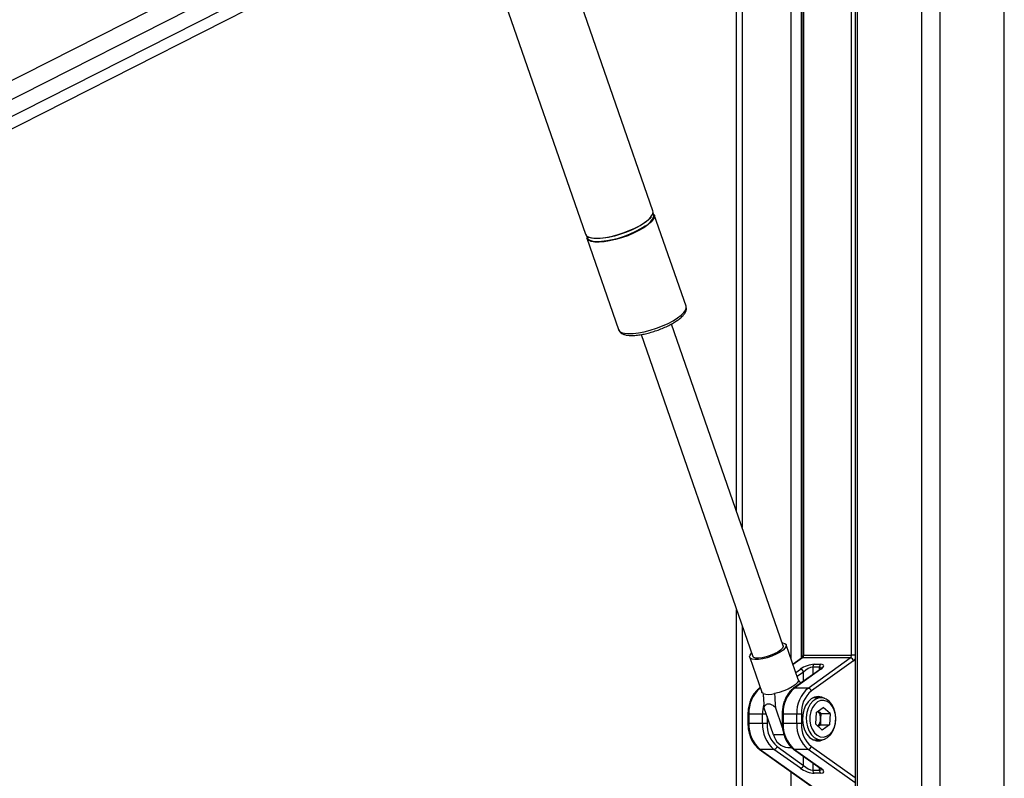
# Paper-space layout '3M DUO Surface Plate' of a CAD drawing. Header units: millimetres. Extents: x 10 to 10348, y 20 to 7979.
# Tile 32 of 117: x 3321 to 3626, y 3452 to 3687. Entities that reach past the tile are written whole.
import ezdxf

# ---------------------------------------------------------------- set-up
doc = ezdxf.new("R2010")
doc.units = ezdxf.units.MM
doc.layers.add('COMPONENT_GEOMETRY', color=7, linetype='Continuous')
doc.styles.add('SLDTEXTSTYLE0', font='TXT', dxfattribs={"width": 0.75})
doc.dimstyles.new('SLDDIMSTYLE0', dxfattribs={"dimtxt": 75, "dimasz": 3.302, "dimexe": 0, "dimexo": 0.0625, "dimgap": 18.75, "dimtad": 0, "dimtih": 1, "dimtoh": 1, "dimdec": 1, "dimrnd": 1e-09, "dimzin": 12, "dimdsep": 46, "dimtxsty": 'SLDTEXTSTYLE0', "dimsah": 1, "dimcen": 0.09, "dimadec": 0, "dimazin": 3, "dimtfac": 1, "dimtdec": 1, "dimtofl": 0, "dimtmove": 0, "dimatfit": 3, "dimfxl": 1, "dimfrac": 2, "dimtolj": 1, "dimtzin": 12, "dimarcsym": 0})

# ---------------------------------------------------------------- blocks, each defined once
blk = doc.blocks.new('_D_14')
at = {"layer": 'COMPONENT_GEOMETRY', "color": 7}
for p, q in [((3604.47, 3861.9), (417.28, 3861.9)), ((420.45, 3861.9), (420.45, 2461.18)), ((420.45, 941.4), (420.45, 2342.12)), ((3455.96, 941.4), (417.28, 941.4))]:
    blk.add_line(p, q, dxfattribs=at)
for points in [[(420.45, 3861.9), (419.94, 3858.6), (420.96, 3858.6)], [(420.45, 941.4), (420.96, 944.7), (419.94, 944.7)]]:
    blk.add_solid(points, dxfattribs=at)
at = {"layer": 'COMPONENT_GEOMETRY', "color": 7, "insert": (268.06, 2438.8), "char_height": 75, "attachment_point": 1, "style": 'SLDTEXTSTYLE0'}
blk.add_mtext('2920.5', dxfattribs=at)

psp = doc.layouts.new('3M DUO Surface Plate')

# ---------------------------------------------------------------- linework, layer by layer
at = {"color": 8, "linetype": 'Continuous', "lineweight": 25}
for p, q in [((3600.2, 977.9), (3600.2, 3851.9)), ((3605.74, 3851.9), (3605.74, 977.9)), ((3625.72, 977.9), (3625.72, 3851.9)), ((3535.5, 3778.94), (2970.91, 3492.29)), ((3537.78, 3774.24), (2965.72, 3483.8)), ((3540.71, 3770.44), (2915.1, 3452.81)), ((3544.46, 3761.9), (3544.46, 3530.18)), ((3559.7, 3489.38), (3559.7, 3761.9)), ((3562.78, 3761.9), (3562.78, 3489.57)), ((3563.55, 3761.9), (3563.55, 3490.62)), ((3578.39, 3490.62), (3578.39, 3761.9)), ((3580.15, 3761.9), (3580.15, 3176.43)), ((3544.46, 3499.81), (3544.46, 3176.43)), ((3563.55, 3490.62), (3563.25, 3490.62)), ((3579.46, 3490.62), (3578.39, 3490.62)), ((3563.16, 3489.73), (3560.29, 3487.68)), ((3561.13, 3485.26), (3562.52, 3486.25)), ((3563.55, 3485.35), (3561.58, 3483.95)), ((3563.55, 3482.55), (3563.55, 3485.35)), ((3566.37, 3486.87), (3566.37, 3484.57)), ((3568.49, 3486.08), (3568.49, 3486.87)), ((3550.11, 3480.42), (3550.07, 3480.39)), ((3550.11, 3480.39), (3550.07, 3480.39)), ((3546.28, 3472.36), (3546.57, 3472.36)), ((3551.97, 3472.36), (3550.82, 3472.36)), ((3557.18, 3472.36), (3556.89, 3472.36)), ((3546.28, 3469.44), (3546.57, 3469.44)), ((3552.23, 3471.61), (3552.23, 3469.44)), ((3557.18, 3469.44), (3556.89, 3469.44)), ((3557.46, 3465.88), (3554.22, 3465.88)), ((3579.46, 3451.03), (3564.92, 3461.4)), ((3565.95, 3462.3), (3579.46, 3452.65)), ((3563.55, 3456.44), (3563.55, 3459.25)), ((3566.37, 3457.23), (3566.37, 3454.93)), ((3559.7, 3176.43), (3559.7, 3454.43)), ((3568.49, 3454.93), (3568.49, 3455.72))]:
    psp.add_line(p, q, dxfattribs=at)
at = {"color": 7, "linetype": 'Continuous', "lineweight": 25}
for p, q in [((2953, 3468.26), (3543.52, 3768.07)), ((3542.78, 3535.01), (3542.78, 3761.9)), ((3563.25, 3761.9), (3563.25, 3490.62)), ((3579.46, 3761.9), (3579.46, 3176.43)), ((3516.86, 3628.27), (3479.61, 3735.62)), ((3459.68, 3725.5), (3495.94, 3621.01)), ((3527.12, 3598.72), (3517.28, 3627.07)), ((3496.36, 3619.81), (3506.2, 3591.46)), ((3527.14, 3598.66), (3527.12, 3598.72)), ((3524.17, 3594.15), (3524.35, 3594.27)), ((3506.18, 3591.51), (3506.2, 3591.46)), ((3557.19, 3493.49), (3522.59, 3593.2)), ((3513.18, 3589.93), (3547.78, 3490.22)), ((3542.78, 3176.43), (3542.78, 3504.63)), ((3561.89, 3483.05), (3558.16, 3493.82)), ((3563.55, 3490.62), (3578.39, 3490.62)), ((3546.82, 3489.89), (3550.56, 3479.12)), ((3562.89, 3489.65), (3560.26, 3487.77)), ((3578.01, 3489.73), (3563.16, 3489.73)), ((3564.92, 3480.39), (3578.01, 3489.73)), ((3579.03, 3488.84), (3565.95, 3479.5)), ((3566.76, 3487.76), (3568.88, 3487.76)), ((3568.62, 3486.17), (3560.42, 3480.32)), ((3568.88, 3486.25), (3560.68, 3480.39)), ((3568.49, 3486.87), (3566.37, 3486.87)), ((3550.07, 3480.5), (3549.81, 3480.32)), ((3564.92, 3480.39), (3560.68, 3480.39)), ((3568.92, 3477.4), (3566.43, 3477.4)), ((3546.28, 3472.36), (3546.28, 3469.44)), ((3550.82, 3472.36), (3546.57, 3472.36)), ((3546.57, 3472.36), (3546.57, 3469.44)), ((3550.82, 3469.44), (3550.82, 3472.36)), ((3554.22, 3465.88), (3551.24, 3474.46)), ((3556.98, 3468.1), (3554.78, 3474.46)), ((3556.89, 3472.36), (3556.89, 3469.44)), ((3561.42, 3472.36), (3557.18, 3472.36)), ((3557.18, 3472.36), (3557.18, 3469.44)), ((3562.84, 3472.36), (3561.42, 3472.36)), ((3561.42, 3469.44), (3561.42, 3472.36)), ((3562.84, 3472.36), (3562.84, 3469.44)), ((3567.41, 3472.84), (3567.26, 3469.33)), ((3567.41, 3472.84), (3569.64, 3474.41)), ((3568.88, 3472.47), (3568.02, 3473.27)), ((3568.88, 3472.47), (3568.81, 3470.71)), ((3568.88, 3472.47), (3571.71, 3472.47)), ((3571.71, 3472.47), (3569.64, 3474.41)), ((3571.71, 3472.47), (3571.56, 3468.96)), ((3550.82, 3469.44), (3546.57, 3469.44)), ((3552.23, 3469.44), (3550.82, 3469.44)), ((3561.42, 3469.44), (3557.18, 3469.44)), ((3562.84, 3469.44), (3561.42, 3469.44)), ((3567.26, 3469.33), (3569.33, 3467.39)), ((3568.73, 3468.96), (3568.12, 3468.52)), ((3568.81, 3470.71), (3568.73, 3468.96)), ((3568.73, 3468.96), (3571.56, 3468.96)), ((3571.56, 3468.96), (3569.33, 3467.39)), ((3566.43, 3464.4), (3568.92, 3464.4)), ((3549.81, 3461.48), (3569.07, 3447.74)), ((3550.07, 3461.4), (3569.59, 3447.48)), ((3554.31, 3461.4), (3550.07, 3461.4)), ((3562.52, 3455.55), (3554.31, 3461.4)), ((3555.34, 3462.3), (3563.55, 3456.44)), ((3558.66, 3461.96), (3559.86, 3461.96)), ((3560.42, 3461.48), (3568.62, 3455.63)), ((3560.68, 3461.4), (3568.88, 3455.55)), ((3564.92, 3461.4), (3560.68, 3461.4)), ((3566.37, 3454.93), (3568.49, 3454.93)), ((3568.88, 3454.04), (3566.76, 3454.04))]:
    psp.add_line(p, q, dxfattribs=at)
at = {"color": 7, "linetype": 'Continuous', "lineweight": 25, "flags": 128}
for points in [[(3514.23, 3624.64), (3515.36, 3625.52), (3516.2, 3626.36), (3516.73, 3627.15), (3516.92, 3627.85), (3516.86, 3628.27)], [(3495.94, 3621.01), (3496.22, 3620.57), (3496.86, 3620.16), (3497.81, 3619.89), (3499.03, 3619.77), (3500.49, 3619.81), (3502.14, 3620), (3503.92, 3620.35), (3505.79, 3620.83), (3507.67, 3621.43), (3509.52, 3622.14), (3511.26, 3622.93), (3512.85, 3623.77), (3514.23, 3624.64)], [(3517.28, 3627.07), (3517.31, 3626.97), (3517.29, 3626.31), (3516.93, 3625.56), (3516.24, 3624.74), (3515.25, 3623.88), (3513.99, 3623), (3512.5, 3622.14), (3510.83, 3621.32), (3509.02, 3620.57), (3507.15, 3619.91), (3505.27, 3619.37), (3503.43, 3618.95), (3501.71, 3618.68), (3500.15, 3618.56), (3498.8, 3618.6), (3497.71, 3618.8), (3496.92, 3619.14), (3496.44, 3619.62), (3496.36, 3619.81)], [(3516.3, 3626.37), (3515.76, 3625.75), (3514.78, 3624.9), (3513.54, 3624.04), (3512.07, 3623.19), (3510.42, 3622.38), (3508.64, 3621.64), (3506.79, 3620.99), (3504.93, 3620.45), (3503.12, 3620.04), (3501.42, 3619.78), (3499.88, 3619.66), (3498.55, 3619.7), (3497.47, 3619.89), (3496.69, 3620.23), (3496.63, 3620.27)], [(3496.37, 3620.44), (3496.4, 3620.13), (3496.71, 3619.59), (3497.34, 3619.18), (3498.27, 3618.92), (3499.48, 3618.8), (3500.92, 3618.84), (3502.55, 3619.03), (3504.31, 3619.37), (3506.15, 3619.85), (3508.02, 3620.44), (3509.84, 3621.14), (3511.56, 3621.92), (3513.13, 3622.75), (3514.49, 3623.61)], [(3556.85, 3494.47), (3557.02, 3494.45), (3557.74, 3494.25), (3558.13, 3493.89), (3558.16, 3493.41), (3557.83, 3492.83), (3557.17, 3492.19), (3556.22, 3491.52), (3555.03, 3490.88), (3553.68, 3490.3), (3552.26, 3489.82), (3550.85, 3489.46), (3549.54, 3489.26), (3548.42, 3489.22), (3547.55, 3489.34), (3547, 3489.62), (3546.79, 3490.05), (3546.93, 3490.58), (3547.43, 3491.2), (3547.44, 3491.21)], [(3557.19, 3493.49), (3557.21, 3493.24), (3556.98, 3492.73), (3556.41, 3492.15), (3555.55, 3491.56), (3554.46, 3490.98), (3553.22, 3490.47), (3551.94, 3490.06), (3550.69, 3489.79), (3549.57, 3489.67), (3548.68, 3489.71), (3548.06, 3489.91), (3547.78, 3490.22)], [(3561.89, 3483.05), (3561.9, 3482.65), (3561.58, 3482.06), (3560.92, 3481.42), (3559.95, 3480.75), (3558.75, 3480.1), (3557.39, 3479.52), (3555.95, 3479.03), (3554.53, 3478.68)], [(3551, 3478.68), (3550.59, 3479.03), (3550.56, 3479.12)], [(3568.07, 3477.8), (3566.95, 3477.61), (3565.88, 3477.07), (3564.93, 3476.18), (3564.16, 3475.02), (3563.59, 3473.63), (3563.27, 3472.1), (3563.2, 3470.5), (3563.4, 3468.92), (3563.85, 3467.45), (3564.52, 3466.16), (3565.39, 3465.13), (3566.4, 3464.42), (3567.5, 3464.05), (3568.64, 3464.05), (3569.74, 3464.42), (3570.07, 3464.61)], [(3571.46, 3476.32), (3570.5, 3477), (3569.47, 3477.35), (3568.4, 3477.36), (3567.36, 3477.01), (3566.4, 3476.34), (3565.59, 3475.37), (3564.95, 3474.17), (3564.52, 3472.78), (3564.33, 3471.3), (3564.39, 3469.79), (3564.69, 3468.34), (3565.22, 3467.03), (3565.95, 3465.93), (3566.84, 3465.1), (3567.85, 3464.58), (3568.91, 3464.4), (3569.97, 3464.57), (3570.97, 3465.08), (3571.86, 3465.91), (3572.6, 3467), (3573.13, 3468.31), (3573.44, 3469.75), (3573.51, 3471.26), (3573.33, 3472.75), (3572.91, 3474.13), (3572.27, 3475.35), (3571.46, 3476.32)], [(3571.71, 3475.65), (3570.8, 3476.29), (3569.81, 3476.58), (3568.81, 3476.52), (3567.84, 3476.1), (3566.98, 3475.36), (3566.27, 3474.34), (3565.77, 3473.1), (3565.5, 3471.72), (3565.48, 3470.29), (3565.71, 3468.9), (3566.18, 3467.64), (3566.86, 3466.58), (3567.7, 3465.79), (3568.65, 3465.32), (3569.66, 3465.2), (3570.66, 3465.45), (3571.58, 3466.03), (3572.37, 3466.92), (3572.98, 3468.06), (3573.37, 3469.38), (3573.51, 3470.79), (3573.41, 3472.21), (3573.05, 3473.55), (3572.48, 3474.72), (3571.71, 3475.65)], [(3570.07, 3477.19), (3569.2, 3477.61), (3568.07, 3477.8)]]:
    psp.add_lwpolyline(points, dxfattribs=at)
at = {"color": 8, "linetype": 'Continuous', "lineweight": 25, "flags": 128}
for points in [[(3524.49, 3595.09), (3525.62, 3595.96), (3526.46, 3596.81), (3526.99, 3597.59), (3527.18, 3598.3), (3527.14, 3598.66)], [(3506.2, 3591.46), (3506.48, 3591.02), (3507.12, 3590.6), (3508.06, 3590.33), (3509.28, 3590.22), (3510.74, 3590.26), (3512.39, 3590.45), (3514.18, 3590.79), (3516.04, 3591.28), (3517.93, 3591.88), (3519.78, 3592.59), (3521.52, 3593.38), (3523.11, 3594.22), (3524.49, 3595.09)]]:
    psp.add_lwpolyline(points, dxfattribs=at)
at = {"color": 7, "linetype": 'Continuous', "lineweight": 25}
for centre, radius, start, end in [((3516.01, 3626.82), 1.14, 348.6424, 40.112), ((3562.45, 3490.57), 1.1, 310.1304, 2.8249), ((3577.3, 3490.57), 1.1, 310.1304, 2.8249), ((3567.47, 3486.92), 1.1, 130.1304, 182.8249), ((3569.59, 3486.92), 1.1, 130.1304, 182.8249), ((3577.81, 3488.47), 1.28, 16.7349, 81.1825), ((3562.32, 3484.99), 1.28, 16.7349, 81.1825), ((3556.44, 3472.85), 9.87, 130.1304, 182.8249), ((3552.76, 3484.82), 6.39, 253.9376, 286.0624), ((3567.04, 3472.85), 9.87, 130.1304, 182.8249), ((3571.29, 3472.85), 9.87, 130.1304, 182.8249), ((3571.6, 3472.79), 8.78, 130.1304, 182.8249), ((3564.73, 3479.13), 1.28, 16.7349, 81.1825), ((3565.16, 3470.98), 3.65, 355.8104, 38.739), ((3556.44, 3468.95), 9.87, 177.1751, 229.8696), ((3560.68, 3468.95), 9.87, 177.1751, 229.8696), ((3561, 3469.01), 8.78, 177.1751, 229.8696), ((3567.04, 3468.95), 9.87, 177.1751, 229.8696), ((3571.29, 3468.95), 9.87, 177.1751, 229.8696), ((3571.6, 3469.01), 8.78, 177.1751, 229.8696), ((3565.2, 3470.79), 3.61, 322.3591, 358.8057), ((3559.26, 3467.12), 5.19, 193.8226, 263.4005), ((3554.12, 3462.66), 1.28, 278.8175, 343.2651), ((3564.73, 3462.66), 1.28, 278.8175, 343.2651), ((3562.32, 3456.81), 1.28, 278.8175, 343.2651), ((3567.47, 3454.88), 1.1, 177.1751, 229.8696), ((3569.59, 3454.88), 1.1, 177.1751, 229.8696)]:
    psp.add_arc(centre, radius, start, end, dxfattribs=at)
at = {"color": 8, "linetype": 'Continuous', "lineweight": 25}
for centre, radius, start, end in [((3511.84, 3628.61), 5.66, 297.9179, 339.1207), ((3563.14, 3489.29), 0.437, 88.4423, 124.9855), ((3578.07, 3490.14), 1.62, 306.3631, 329.1321), ((3568.87, 3485.81), 0.437, 88.4423, 124.9855), ((3550.06, 3479.96), 0.437, 88.4433, 124.9484), ((3560.67, 3479.96), 0.437, 88.4429, 124.9646), ((3563.22, 3472.38), 12.4, 167.2445, 180.0889), ((3550.06, 3461.84), 0.437, 235.0541, 271.5566), ((3560.67, 3461.84), 0.437, 235.0365, 271.5571), ((3568.87, 3455.99), 0.437, 235.0145, 271.5577)]:
    psp.add_arc(centre, radius, start, end, dxfattribs=at)
at = {"color": 7, "linetype": 'Continuous', "lineweight": 25}
for centre, major_axis, ratio, start_param, end_param in [((3564.64, 3486.25), (2.98, 1.19), 0.312033, 0.660801, 2.231598), ((3566.76, 3486.25), (2.98, 1.19), 0.312033, 5.37319, 6.943987), ((3564.96, 3485.35), (1.93, 1.31), 0.39272, 0.525389, 2.096185), ((3564.64, 3455.55), (2.98, -1.19), 0.312033, 4.051587, 5.622384), ((3564.96, 3456.44), (1.93, -1.31), 0.39272, 4.187, 5.757796), ((3566.76, 3455.55), (2.98, -1.19), 0.312033, 5.622384, 7.19318)]:
    psp.add_ellipse(centre, major_axis=major_axis, ratio=ratio, start_param=start_param, end_param=end_param, dxfattribs=at)
at = {"color": 8, "linetype": 'Continuous', "lineweight": 25}
for centre, major_axis, start_param, end_param in [((3567.08, 3485.35), (1.93, 1.31), 6.027802, 6.808574), ((3567.08, 3456.44), (1.93, -1.31), 5.757796, 6.538937)]:
    psp.add_ellipse(centre, major_axis=major_axis, ratio=0.39272, start_param=start_param, end_param=end_param, dxfattribs=at)
at = {"color": 7, "linetype": 'Continuous', "lineweight": 25}
for points, knots in [([(3518.72, 3170.12), (3518.26, 3170.32), (3354.56, 3242.1), (3120.31, 3344.83), (2836.31, 3469.55), (2665.17, 3544.79), (2537.46, 3601.08), (2432.94, 3647.27), (2378.8, 3671.35), (2351.73, 3683.4)], [0, 0, 0, 0, 0.001178, 0.420275, 0.601458, 0.730782, 0.860106, 0.930053, 1, 1, 1, 1]), ([(3524.35, 3594.27), (3524.56, 3594.42), (3525.16, 3594.85), (3526, 3595.59), (3526.72, 3596.45), (3527.13, 3597.27), (3527.29, 3598.01), (3527.17, 3598.43), (3527.13, 3598.6)], [0, 0, 0, 0, 0.109598, 0.323747, 0.543044, 0.732401, 0.894589, 1, 1, 1, 1]), ([(3519.67, 3591.82), (3519.97, 3591.94), (3520.83, 3592.28), (3522.15, 3592.94), (3523.35, 3593.6), (3523.96, 3594.01), (3524.17, 3594.15)], [0, 0, 0, 0, 0.175488, 0.506685, 0.839343, 1, 1, 1, 1]), ([(3506.19, 3591.56), (3506.2, 3591.51), (3506.24, 3591.2), (3506.61, 3590.71), (3507.23, 3590.22), (3508.07, 3589.88), (3509.15, 3589.68), (3510.49, 3589.63), (3512.02, 3589.74), (3513.66, 3589.99), (3515.39, 3590.37), (3517.14, 3590.88), (3518.59, 3591.37), (3519.41, 3591.71), (3519.67, 3591.82)], [0, 0, 0, 0, 0.015172, 0.092303, 0.168448, 0.253124, 0.351574, 0.455785, 0.557747, 0.657874, 0.756966, 0.85552, 0.953853, 1, 1, 1, 1]), ([(3563.25, 3490.62), (3563.25, 3490.53), (3563.24, 3490.32), (3563.16, 3490.02), (3563.02, 3489.77), (3562.93, 3489.68), (3562.9, 3489.65), (3562.89, 3489.65)], [0, 0, 0, 0, 0.1868058, 0.4463371, 0.7025739, 0.9586319, 1, 1, 1, 1]), ([(3569.11, 3486.61), (3569.11, 3486.61), (3569.11, 3486.6), (3568.97, 3486.44), (3568.75, 3486.27), (3568.62, 3486.17)], [0, 0, 0, 0, 0.202976, 0.538085, 1, 1, 1, 1]), ([(3562.67, 3481.92), (3562.53, 3482.11), (3562.26, 3482.45), (3562, 3482.79), (3561.88, 3482.95)], [0, 0, 0, 0, 0.539157, 1, 1, 1, 1]), ([(3549.81, 3480.32), (3549.61, 3480.16), (3549.04, 3479.72), (3548.22, 3478.8), (3547.42, 3477.5), (3546.81, 3476.02), (3546.42, 3474.44), (3546.29, 3473.19), (3546.28, 3472.51), (3546.28, 3472.36)], [0, 0, 0, 0, 0.095784, 0.266865, 0.439459, 0.613434, 0.787917, 0.953644, 1, 1, 1, 1]), ([(3551, 3478.68), (3551.02, 3478.18), (3551.1, 3476.77), (3551.19, 3475.37), (3551.24, 3474.46)], [0, 0, 0, 0, 0.355137, 1, 1, 1, 1]), ([(3554.53, 3478.68), (3554.56, 3478.18), (3554.64, 3476.77), (3554.72, 3475.37), (3554.78, 3474.46)], [0, 0, 0, 0, 0.355137, 1, 1, 1, 1]), ([(3560.42, 3480.32), (3560.21, 3480.16), (3559.65, 3479.72), (3558.82, 3478.8), (3558.02, 3477.5), (3557.42, 3476.02), (3557.03, 3474.44), (3556.9, 3473.19), (3556.89, 3472.51), (3556.89, 3472.36)], [0, 0, 0, 0, 0.095784, 0.266865, 0.439459, 0.613434, 0.787917, 0.953644, 1, 1, 1, 1]), ([(3551.24, 3474.46), (3551.34, 3474.64), (3551.56, 3475.02), (3552.04, 3475.45), (3552.71, 3475.59), (3553.56, 3475.34), (3554.25, 3474.89), (3554.68, 3474.54), (3554.78, 3474.46)], [0, 0, 0, 0, 0.160414, 0.343899, 0.529303, 0.689128, 0.932103, 1, 1, 1, 1]), ([(3546.28, 3469.44), (3546.29, 3469.14), (3546.31, 3468.27), (3546.52, 3466.86), (3546.98, 3465.27), (3547.67, 3463.83), (3548.53, 3462.61), (3549.28, 3461.87), (3549.72, 3461.55), (3549.81, 3461.48)], [0, 0, 0, 0, 0.09348, 0.26821, 0.443485, 0.619262, 0.795479, 0.95912, 1, 1, 1, 1]), ([(3556.89, 3469.44), (3556.89, 3469.14), (3556.91, 3468.27), (3557.13, 3466.86), (3557.59, 3465.27), (3558.28, 3463.83), (3559.14, 3462.61), (3559.89, 3461.87), (3560.33, 3461.55), (3560.42, 3461.48)], [0, 0, 0, 0, 0.09348, 0.26821, 0.443485, 0.619262, 0.795479, 0.95912, 1, 1, 1, 1]), ([(3568.62, 3455.63), (3568.71, 3455.56), (3568.93, 3455.4), (3569.1, 3455.21), (3569.11, 3455.19), (3569.11, 3455.19)], [0, 0, 0, 0, 0.314914, 0.754092, 1, 1, 1, 1])]:
    psp.add_open_spline(points, degree=3, knots=knots, dxfattribs=at)
at = {"color": 8, "linetype": 'Continuous', "lineweight": 25}
psp.add_open_spline([(2364.13, 3683.16), (2391.46, 3671.15), (2446.11, 3647.12), (2551.15, 3601), (2679.35, 3544.74), (2981.99, 3412.01), (3254.45, 3292.6), (3476.47, 3195.3), (3496.89, 3186.36)], degree=3, knots=[0, 0, 0, 0, 0.0720957, 0.1441915, 0.2778045, 0.4114176, 0.945885, 1, 1, 1, 1], dxfattribs=at)

# ---------------------------------------------------------------- dimensions: what is measured, and where the dimension line sits
at = {"layer": 'COMPONENT_GEOMETRY', "color": 7}
dim = psp.add_linear_dim(base=(420.45, 941.4), p1=(3605.74, 3861.9), p2=(3457.23, 941.4), angle=90, dimstyle='SLDDIMSTYLE0', dxfattribs=at)
dim.commit()
dim.dimension.update_dxf_attribs({"geometry": '_D_14', "text_midpoint": (420.45, 2401.65), "dimtype": 160})

doc.saveas('drawing.dxf')
